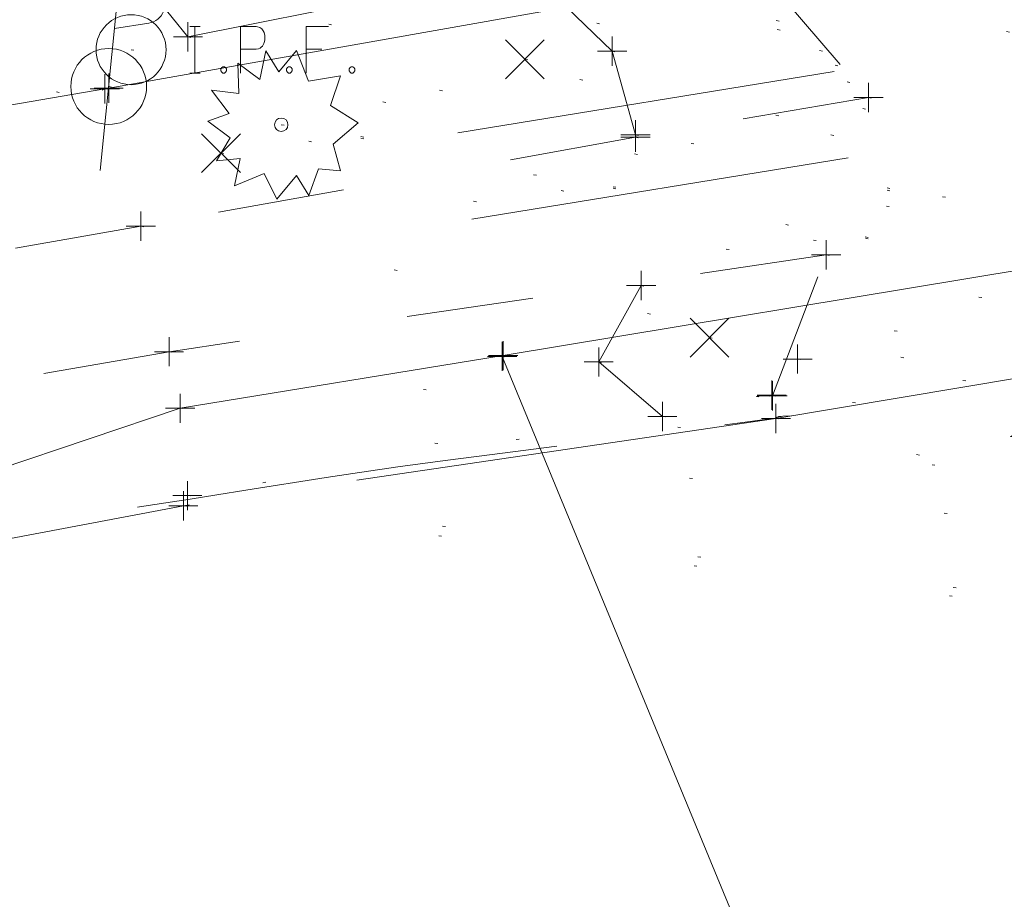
# Model space of a CAD drawing. Extents: x 413123 to 1465301, y 377724 to 504150.
# Tile 230 of 256: x 1463300 to 1463334, y 433888 to 433918. Entities that reach past the tile are written whole.
import ezdxf

# ---------------------------------------------------------------- set-up
doc = ezdxf.new("R2010")
doc.units = 0
doc.header["$MEASUREMENT"] = 0
for name, pattern in [('DGN Style 1', [8.732639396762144, 0.01453018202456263, -8.71810921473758]), ('DGN Style 3', [20.34225483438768, 14.53018202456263, -5.812072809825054]), ('DGN Style 5', [10.171127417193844, 4.35905460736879, -5.812072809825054]), ('gasex', [0]), ('ohcombex', [0])]:
    doc.linetypes.add(name, pattern=pattern)
for name, color, linetype, lineweight in [('DR_X_Storm_Sewer', 151, 'DGN Style 5', 0), ('DR_X_Text', 7, 'Continuous', 0), ('DT_X_Contour_Minor', 136, 'DGN Style 3', 0), ('DT_X_Terrain_Ground_Line', 92, 'DGN Style 3', 13), ('PV_X_Curb', 120, 'DGN Style 1', 0), ('PV_X_EOP', 7, 'DGN Style 3', 0), ('PV_X_Walk', 120, 'DGN Style 5', 0), ('SV_X_Mon_Cells_Found', 7, 'Continuous', 0), ('SV_X_Random_Point (Construction)', 7, 'Continuous', 0), ('UT_X_Electric_Cells', 1, 'Continuous', 0), ('UT_X_Gas', 40, 'gasex', 0), ('UT_X_Overhead_Combined', 30, 'ohcombex', 0), ('VG_X_Cells', 3, 'Continuous', 0)]:
    doc.layers.add(name, color=color, linetype=linetype, lineweight=lineweight)
doc.layers.add('SV_Observation (Construction)', color=97, linetype='DGN Style 1', lineweight=0, transparency=0.9)
doc.layers.add('SV_X_Shot_Marker (Construction)', color=40, linetype='Continuous', lineweight=0, transparency=0.5)
doc.styles.add('X_Straight-Normal LS 0.50_0', font='calibril.ttf')
doc.dimstyles.new('X_Dec-0  Masked  Straight', dxfattribs={"dimtxt": 0.13999972, "dimasz": 0.13999972, "dimexe": 0.06999986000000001, "dimexo": 0.06999986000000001, "dimgap": 0.06999986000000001, "dimtad": 1, "dimdec": 0, "dimzin": 3, "dimdsep": 46, "dimtxsty": 'X_Straight-Normal LS 0.50_0', "dimcen": 0, "dimclrd": 7, "dimclre": 7, "dimaunit": 1, "dimadec": 4, "dimazin": 2, "dimtfac": 1, "dimtdec": 0, "dimtofl": 0, "dimtmove": 1, "dimatfit": 1, "dimfxl": 1, "dimtolj": 1, "dimtzin": 3, "dimlwd": 0, "dimlwe": 0, "dimarcsym": 0})

# ---------------------------------------------------------------- blocks, each defined once
blk = doc.blocks.new('SVPT_509')
at = {"layer": 'SV_X_Shot_Marker (Construction)', "transparency": 33554495}
for p, q in [((0, 0.02499999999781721), (0, -0.02500000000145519)), ((-0.02499999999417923, 0), (0.02500000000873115, 0))]:
    blk.add_line(p, q, dxfattribs=at)
blk.add_point((0, 0), dxfattribs=at)
blk = doc.blocks.new('SVPT_510')
at = {"layer": 'SV_X_Shot_Marker (Construction)', "transparency": 33554495}
for p, q in [((0, 0.02500000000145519), (0, -0.02499999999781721)), ((-0.02499999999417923, 0), (0.02499999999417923, 0))]:
    blk.add_line(p, q, dxfattribs=at)
blk.add_point((0, 0), dxfattribs=at)
blk = doc.blocks.new('SVPT_511')
at = {"layer": 'SV_X_Shot_Marker (Construction)', "transparency": 33554495}
for p, q in [((0, 0.02500000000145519), (0, -0.02499999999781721)), ((-0.02499999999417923, 0), (0.02500000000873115, 0))]:
    blk.add_line(p, q, dxfattribs=at)
blk.add_point((0, 0), dxfattribs=at)
blk = doc.blocks.new('SVPT_512')
at = {"layer": 'SV_X_Shot_Marker (Construction)', "transparency": 33554495}
for p, q in [((0, 0.02500000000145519), (0, -0.02499999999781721)), ((-0.02500000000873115, 0), (0.02499999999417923, 0))]:
    blk.add_line(p, q, dxfattribs=at)
blk.add_point((0, 0), dxfattribs=at)
blk = doc.blocks.new('X_115')
at = {"layer": 'SV_X_Random_Point (Construction)', "color": 7, "linetype": 'Continuous', "lineweight": 0, "transparency": 33554559}
for p, q in [((-0.03333333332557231, -0.0333749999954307), (0.03333333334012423, 0.03337500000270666)), ((-0.03333333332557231, 0.03337500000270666), (0.03333333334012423, -0.0333749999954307))]:
    blk.add_line(p, q, dxfattribs=at)
blk = doc.blocks.new('SVPT_515')
at = {"layer": 'SV_X_Shot_Marker (Construction)', "transparency": 33554495}
for p, q in [((0, 0.02500000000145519), (0, -0.02499999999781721)), ((-0.02499999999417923, 3.637978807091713e-12), (0.02500000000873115, 3.637978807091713e-12))]:
    blk.add_line(p, q, dxfattribs=at)
blk.add_point((0, 3.637978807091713e-12), dxfattribs=at)
blk = doc.blocks.new('SVPT_516')
at = {"layer": 'SV_X_Shot_Marker (Construction)', "transparency": 33554495}
for p, q in [((0, 0.02500000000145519), (0, -0.02499999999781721)), ((-0.02499999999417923, 3.637978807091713e-12), (0.02500000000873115, 3.637978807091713e-12))]:
    blk.add_line(p, q, dxfattribs=at)
blk.add_point((0, 3.637978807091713e-12), dxfattribs=at)
blk = doc.blocks.new('SVPT_517')
at = {"layer": 'SV_X_Shot_Marker (Construction)', "transparency": 33554495}
for p, q in [((1.455191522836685e-11, 0.02499999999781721), (1.455191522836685e-11, -0.02500000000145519)), ((-0.02499999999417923, 0), (0.02500000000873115, 0))]:
    blk.add_line(p, q, dxfattribs=at)
blk.add_point((1.455191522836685e-11, 0), dxfattribs=at)
blk = doc.blocks.new('SVPT_518')
at = {"layer": 'SV_X_Shot_Marker (Construction)', "transparency": 33554495}
for p, q in [((0, 0.02500000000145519), (0, -0.02499999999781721)), ((-0.02499999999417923, 0), (0.02500000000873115, 0))]:
    blk.add_line(p, q, dxfattribs=at)
blk.add_point((0, 0), dxfattribs=at)
blk = doc.blocks.new('SVPT_519')
at = {"layer": 'SV_X_Shot_Marker (Construction)', "transparency": 33554495}
for p, q in [((0, 0.02500000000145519), (0, -0.02499999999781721)), ((-0.02499999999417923, 0), (0.02500000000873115, 0))]:
    blk.add_line(p, q, dxfattribs=at)
blk.add_point((0, 0), dxfattribs=at)
blk = doc.blocks.new('SVPT_520')
at = {"layer": 'SV_X_Shot_Marker (Construction)', "transparency": 33554495}
for p, q in [((0, 0.02499999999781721), (0, -0.02500000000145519)), ((-0.02500000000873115, 0), (0.02499999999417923, 0))]:
    blk.add_line(p, q, dxfattribs=at)
blk.add_point((0, 0), dxfattribs=at)
blk = doc.blocks.new('SVPT_521')
at = {"layer": 'SV_X_Shot_Marker (Construction)', "transparency": 33554495}
for p, q in [((0, 0.02499999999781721), (0, -0.02500000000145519)), ((-0.02500000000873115, 0), (0.02499999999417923, 0))]:
    blk.add_line(p, q, dxfattribs=at)
blk.add_point((0, 0), dxfattribs=at)
blk = doc.blocks.new('SVPT_522')
at = {"layer": 'SV_X_Shot_Marker (Construction)', "transparency": 33554495}
for p, q in [((0, 0.02499999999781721), (0, -0.02500000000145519)), ((-0.02499999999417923, 0), (0.02499999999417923, 0))]:
    blk.add_line(p, q, dxfattribs=at)
blk.add_point((0, 0), dxfattribs=at)
blk = doc.blocks.new('SVPT_523')
at = {"layer": 'SV_X_Shot_Marker (Construction)', "transparency": 33554495}
for p, q in [((0, 0.02500000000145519), (0, -0.02500000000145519)), ((-0.02499999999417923, 0), (0.02500000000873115, 0))]:
    blk.add_line(p, q, dxfattribs=at)
blk.add_point((0, 0), dxfattribs=at)
blk = doc.blocks.new('SVPT_524')
at = {"layer": 'SV_X_Shot_Marker (Construction)', "transparency": 33554495}
for p, q in [((1.455191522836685e-11, 0.02500000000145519), (1.455191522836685e-11, -0.02500000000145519)), ((-0.02499999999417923, 0), (0.02500000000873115, 0))]:
    blk.add_line(p, q, dxfattribs=at)
blk.add_point((1.455191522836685e-11, 0), dxfattribs=at)
blk = doc.blocks.new('X_116')
at = {"layer": 'SV_X_Random_Point (Construction)', "color": 7, "linetype": 'Continuous', "lineweight": 0, "transparency": 33554559}
for p, q in [((-0.03333333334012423, -0.03337499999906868), (0.03333333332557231, 0.03337500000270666)), ((-0.03333333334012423, 0.03337500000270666), (0.03333333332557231, -0.03337499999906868))]:
    blk.add_line(p, q, dxfattribs=at)
blk = doc.blocks.new('SHRUB_44')
at = {"layer": 'VG_X_Cells', "color": 3, "linetype": 'Continuous', "lineweight": 0, "flags": 128}
blk.add_lwpolyline([(-0.004249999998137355, 0.0904999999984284), (0.02599999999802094, 0.1272499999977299), (0.04674999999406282, 0.07458333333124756), (0.1013333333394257, 0.0835833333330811), (0.08441666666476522, 0.03299999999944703), (0.1316666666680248, 0.003249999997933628), (0.0888333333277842, -0.03350000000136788), (0.1013333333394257, -0.07916666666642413), (0.06366666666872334, -0.0757499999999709), (0.04741666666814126, -0.1214166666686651), (0.02599999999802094, -0.08683333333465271), (-0.007916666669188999, -0.1276666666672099), (-0.02933333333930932, -0.08333333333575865), (-0.0803333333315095, -0.1048333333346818), (-0.07074999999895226, -0.05774999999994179), (-0.111333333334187, -0.06191666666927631), (-0.08766666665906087, -0.02241666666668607), (-0.1260833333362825, 0.005999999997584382), (-0.08916666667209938, 0.01916666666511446), (-0.1195000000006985, 0.05933333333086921), (-0.0729166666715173, 0.0538333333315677), (-0.0744166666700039, 0.1057499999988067), (-0.03674999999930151, 0.07733333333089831), (-0.02641666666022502, 0.1265833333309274), (-0.004249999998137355, 0.0904999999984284)], dxfattribs=at)
at = {"layer": 'VG_X_Cells', "color": 3, "linetype": 'Continuous', "lineweight": 0}
blk.add_circle((-3.666662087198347e-05, 2.000001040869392e-05), 0.01152, dxfattribs=at)
blk = doc.blocks.new('X_117')
at = {"layer": 'SV_X_Random_Point (Construction)', "color": 7, "linetype": 'Continuous', "lineweight": 0, "transparency": 33554559}
for p, q in [((-0.03333333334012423, -0.03337499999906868), (0.03333333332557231, 0.03337499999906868)), ((-0.03333333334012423, 0.03337499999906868), (0.03333333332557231, -0.03337499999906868))]:
    blk.add_line(p, q, dxfattribs=at)
blk = doc.blocks.new('SVPT_525')
at = {"layer": 'SV_X_Shot_Marker (Construction)', "transparency": 33554495}
for p, q in [((0, 0.02500000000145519), (0, -0.02499999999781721)), ((-0.02499999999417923, 3.637978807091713e-12), (0.02499999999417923, 3.637978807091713e-12))]:
    blk.add_line(p, q, dxfattribs=at)
blk.add_point((0, 3.637978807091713e-12), dxfattribs=at)
blk = doc.blocks.new('SVPT_527')
at = {"layer": 'SV_X_Shot_Marker (Construction)', "transparency": 33554495}
for p, q in [((0, 0.02499999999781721), (0, -0.02500000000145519)), ((-0.02499999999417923, -3.637978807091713e-12), (0.02500000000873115, -3.637978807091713e-12))]:
    blk.add_line(p, q, dxfattribs=at)
blk.add_point((0, -3.637978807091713e-12), dxfattribs=at)
blk = doc.blocks.new('SVPT_528')
at = {"layer": 'SV_X_Shot_Marker (Construction)', "transparency": 33554495}
for p, q in [((1.455191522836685e-11, 0.02500000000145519), (1.455191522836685e-11, -0.02500000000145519)), ((-0.02499999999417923, 0), (0.02500000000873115, 0))]:
    blk.add_line(p, q, dxfattribs=at)
blk.add_point((1.455191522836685e-11, 0), dxfattribs=at)
blk = doc.blocks.new('SVPT_529')
at = {"layer": 'SV_X_Shot_Marker (Construction)', "transparency": 33554495}
for p, q in [((0, 0.02500000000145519), (0, -0.02499999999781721)), ((-0.02499999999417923, 0), (0.02500000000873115, 0))]:
    blk.add_line(p, q, dxfattribs=at)
blk.add_point((0, 0), dxfattribs=at)
blk = doc.blocks.new('SVPT_530')
at = {"layer": 'SV_X_Shot_Marker (Construction)', "transparency": 33554495}
for p, q in [((1.455191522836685e-11, 0.02500000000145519), (1.455191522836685e-11, -0.02499999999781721)), ((-0.02499999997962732, 0), (0.02500000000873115, 0))]:
    blk.add_line(p, q, dxfattribs=at)
blk.add_point((1.455191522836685e-11, 0), dxfattribs=at)
blk = doc.blocks.new('SVPT_531')
at = {"layer": 'SV_X_Shot_Marker (Construction)', "transparency": 33554495}
for p, q in [((0, 0.02499999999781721), (0, -0.02500000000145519)), ((-0.02499999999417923, 0), (0.02500000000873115, 0))]:
    blk.add_line(p, q, dxfattribs=at)
blk.add_point((0, 0), dxfattribs=at)
blk = doc.blocks.new('SVPT_532')
at = {"layer": 'SV_X_Shot_Marker (Construction)', "transparency": 33554495}
for p, q in [((0, 0.02499999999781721), (0, -0.02500000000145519)), ((-0.02499999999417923, 0), (0.02499999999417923, 0))]:
    blk.add_line(p, q, dxfattribs=at)
blk.add_point((0, 0), dxfattribs=at)
blk = doc.blocks.new('PP_16')
at = {"layer": 'UT_X_Electric_Cells', "color": 1, "linetype": 'Continuous', "lineweight": 0}
for p, q in [((0.04283333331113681, 0.1600000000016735), (-0.03750000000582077, -0.1400000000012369)), ((0.04283333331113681, 0.1600000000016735), (0.08533333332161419, 0.1600000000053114)), ((0.02574999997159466, 0.09625000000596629), (0.08533333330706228, 0.0962500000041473))]:
    blk.add_line(p, q, dxfattribs=at)
blk.add_circle((0, 0), 0.06499999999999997, dxfattribs=at)
at = {"layer": 'UT_X_Electric_Cells', "color": 1, "linetype": 'Continuous', "lineweight": 0, "extrusion": (0, 0, -1)}
blk.add_arc((-0.08595833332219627, 0.1281249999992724), 0.03188112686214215, 88.8766972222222, 271.1233027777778, dxfattribs=at)
blk = doc.blocks.new('SVPT_533')
at = {"layer": 'SV_X_Shot_Marker (Construction)', "transparency": 33554495}
for p, q in [((1.455191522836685e-11, 0.02499999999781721), (1.455191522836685e-11, -0.02500000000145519)), ((-0.02499999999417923, 0), (0.02500000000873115, 0))]:
    blk.add_line(p, q, dxfattribs=at)
blk.add_point((1.455191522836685e-11, 0), dxfattribs=at)
blk = doc.blocks.new('SVPT_661')
at = {"layer": 'SV_X_Shot_Marker (Construction)', "transparency": 33554495}
for p, q in [((0, 0.02499999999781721), (0, -0.02500000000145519)), ((-0.02499999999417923, 0), (0.02500000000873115, 0))]:
    blk.add_line(p, q, dxfattribs=at)
blk.add_point((0, 0), dxfattribs=at)
blk = doc.blocks.new('*U5554', base_point=(1463158.719041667, 433438.2508333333, 579.5851666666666))
at = {"layer": 'DT_X_Contour_Minor', "elevation": 575.9999999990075, "flags": 128}
blk.add_lwpolyline([(1463260.333534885, 433914.288392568), (1463260.368739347, 433913.925230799), (1463260.333912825, 433913.832200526), (1463260.214345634, 433913.7087504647), (1463260.010037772, 433913.5548806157), (1463259.72098924, 433913.3705909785), (1463258.837205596, 433912.8385922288), (1463258.375470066, 433912.5221397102), (1463257.653101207, 433911.9717812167), (1463256.670099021, 433911.1875167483), (1463255.426463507, 433910.169346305), (1463249.014686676, 433904.8721036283), (1463245.638225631, 433902.5284120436), (1463245.002922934, 433902.0883153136), (1463244.544069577, 433901.7724643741), (1463244.261665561, 433901.5808592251), (1463244.155710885, 433901.5134998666), (1463244.072970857, 433901.4890630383), (1463247.888666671, 433901.2463398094), (1463249.059702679, 433901.2030081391), (1463250.9375125, 433901.1770373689), (1463253.522096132, 433901.1684274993), (1463256.813453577, 433901.1771785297), (1463266.532771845, 433901.2236624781), (1463269.736809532, 433901.2398285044), (1463272.059433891, 433901.253463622), (1463273.500644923, 433901.264567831), (1463274.060442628, 433901.2731411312), (1463274.378018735, 433901.2926287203), (1463274.489758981, 433901.2997749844), (1463274.586797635, 433901.3065980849), (1463274.669134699, 433901.3130980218), (1463274.736770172, 433901.3192747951), (1463274.897529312, 433901.3353153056), (1463274.967784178, 433901.329993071), (1463275.057979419, 433901.3019959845), (1463275.168115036, 433901.2513240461), (1463275.298191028, 433901.1779772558), (1463275.95173987, 433900.7827842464), (1463276.036518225, 433900.7315198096), (1463276.188766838, 433900.6938404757), (1463276.609179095, 433900.6027729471), (1463277.297754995, 433900.4583172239), (1463278.25449454, 433900.2604733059), (1463281.163351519, 433899.6617052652), (1463282.150509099, 433899.4547897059), (1463282.930339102, 433899.2831190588), (1463283.50284153, 433899.1466933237), (1463283.868016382, 433899.0455125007), (1463285.08840135, 433898.6555734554), (1463294.707161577, 433900.1555533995), (1463296.54672167, 433900.4433724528), (1463297.943076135, 433900.6639810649), (1463298.896224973, 433900.8173792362), (1463299.406168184, 433900.9035669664), (1463300.175075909, 433901.0437869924), (1463300.517118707, 433901.1033495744), (1463300.966566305, 433901.1768723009), (1463301.523418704, 433901.2643551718), (1463302.187675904, 433901.3657981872), (1463304.102234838, 433901.6549264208), (1463304.859353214, 433901.7702867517), (1463305.694789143, 433901.8995215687), (1463306.608542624, 433902.0426308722), (1463307.600613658, 433902.1996146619), (1463310.350559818, 433902.6367374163), (1463311.502313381, 433902.8119945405), (1463312.895114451, 433903.0099238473), (1463314.528963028, 433903.2305253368), (1463316.403859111, 433903.4737990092), (1463321.724978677, 433904.1527583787), (1463323.47215548, 433904.3757624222), (1463324.722846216, 433904.5355550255), (1463325.477050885, 433904.6321361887), (1463325.734769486, 433904.6655059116), (1463325.760037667, 433904.6702099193), (1463325.768591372, 433904.6721076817), (1463325.775301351, 433904.6742729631), (1463325.780167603, 433904.6767057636), (1463325.783190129, 433904.6794060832), (1463325.788791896, 433904.6869636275), (1463325.792540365, 433904.6901360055), (1463325.799584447, 433904.6939849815), (1463325.809924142, 433904.6985105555), (1463325.82355945, 433904.7037127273), (1463325.864314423, 433904.7184873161), (1463325.885386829, 433904.7236936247), (1463325.91803782, 433904.7282316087), (1463325.962267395, 433904.7321012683), (1463326.018075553, 433904.7353026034), (1463326.305530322, 433904.7486827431)], dxfattribs=at)
blk = doc.blocks.new('IPF_9')
at = {"layer": 'SV_X_Mon_Cells_Found', "color": 7, "linetype": 'Continuous', "lineweight": 0, "flags": 128}
for points in [[(0.1007188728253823, 0.04000000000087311), (0.1183555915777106, 0.04000000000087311)], [(0.1095372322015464, -0.04000000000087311), (0.1095372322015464, 0.04000000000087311)], [(0.1878001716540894, -0.04000000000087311), (0.1878001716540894, 0.04000000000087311), (0.2142552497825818, 0.04000000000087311), (0.217015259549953, 0.03936523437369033), (0.220869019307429, 0.03810546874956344), (0.2225267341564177, 0.03684570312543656), (0.2241759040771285, 0.03558593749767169), (0.2263804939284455, 0.03244140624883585), (0.2280382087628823, 0.02928710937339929), (0.2291405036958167, 0.02424804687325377), (0.2291405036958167, 0.01668945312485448), (0.2285850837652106, 0.01416992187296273), (0.227482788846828, 0.01039062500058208), (0.225278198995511, 0.005986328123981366), (0.223073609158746, 0.004091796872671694), (0.2214244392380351, 0.002832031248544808), (0.2186644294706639, 0.001572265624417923), (0.2142552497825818, 0.0009472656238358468), (0.1878001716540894, 0.0009472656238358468)], [(0.3382677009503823, 0.04000000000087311), (0.3002342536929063, 0.04000000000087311), (0.3002342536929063, -0.04000000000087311)], [(0.3002342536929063, 0.0009472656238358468), (0.327244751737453, 0.0009472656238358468)], [(0.157491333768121, -0.02928710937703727), (0.1602427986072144, -0.02928710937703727), (0.161900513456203, -0.03054687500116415), (0.1635496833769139, -0.03306640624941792), (0.1635496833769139, -0.03622070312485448), (0.161900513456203, -0.03874023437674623), (0.1602427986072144, -0.04000000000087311), (0.157491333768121, -0.04000000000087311), (0.1558336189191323, -0.03874023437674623), (0.1541844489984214, -0.03622070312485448), (0.1541844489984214, -0.03306640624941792), (0.1558336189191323, -0.03054687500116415), (0.157491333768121, -0.02928710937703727)], [(0.269925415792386, -0.02928710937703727), (0.2726768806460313, -0.02928710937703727), (0.2743345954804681, -0.03054687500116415), (0.275983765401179, -0.03306640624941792), (0.275983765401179, -0.03622070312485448), (0.2743345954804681, -0.03874023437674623), (0.2726768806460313, -0.04000000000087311), (0.269925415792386, -0.04000000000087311), (0.2682677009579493, -0.03874023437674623), (0.2666185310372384, -0.03622070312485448), (0.2666185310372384, -0.03306640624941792), (0.2682677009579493, -0.03054687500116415), (0.269925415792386, -0.02928710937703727)], [(0.3773948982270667, -0.02928710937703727), (0.3801463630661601, -0.02928710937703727), (0.3818040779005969, -0.03054687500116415), (0.3834532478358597, -0.03306640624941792), (0.3834532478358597, -0.03622070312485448), (0.3818040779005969, -0.03874023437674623), (0.3801463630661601, -0.04000000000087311), (0.3773948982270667, -0.04000000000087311), (0.375737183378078, -0.03874023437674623), (0.3740880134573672, -0.03622070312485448), (0.3740880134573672, -0.03306640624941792), (0.375737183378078, -0.03054687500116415), (0.3773948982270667, -0.02928710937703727)], [(0.1007188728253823, -0.04000000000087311), (0.1183555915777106, -0.04000000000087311)]]:
    blk.add_lwpolyline(points, dxfattribs=at)
at = {"layer": 'SV_X_Mon_Cells_Found', "color": 7, "linetype": 'Continuous', "lineweight": 0}
blk.add_circle((0, 0), 0.06, dxfattribs=at)

msp = doc.modelspace()

# ---------------------------------------------------------------- linework, layer by layer
at = {"layer": 'DR_X_Storm_Sewer', "ltscale": 3}
for p, q in [((1463284.750225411, 433909.5417977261, 576.315349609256), (1463439.718923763, 433934.8166504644, 576.315349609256)), ((1463285.233134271, 433906.5809196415, 576.315349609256), (1463440.201832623, 433931.8557723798, 576.315349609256))]:
    msp.add_line(p, q, dxfattribs=at)
at = {"layer": 'PV_X_Curb', "extrusion": (-0.05997667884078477, 0.296880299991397, 0.9530293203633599), "elevation": 41601.90022236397, "flags": 128}
msp.add_lwpolyline([(-1520271.167048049, -129000.4978792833), (-1520250.815960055, -129001.1487567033), (-1520243.947115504, -129001.4456929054)], dxfattribs=at)
at = {"layer": 'PV_X_EOP', "extrusion": (0.06484450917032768, -0.02087621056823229, 0.9976769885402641), "elevation": 86405.1727920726, "flags": 128}
msp.add_lwpolyline([(861470.6932218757, -1256976.029560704), (861467.7561959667, -1256975.447572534), (861466.6462981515, -1256978.103780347)], dxfattribs=at)
at = {"layer": 'PV_X_EOP'}
for points in [[(1463736.258747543, 433976.3677306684, 582.4031630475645), (1463708.928051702, 433969.5500022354, 581.9694168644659), (1463674.269084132, 433962.9293571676, 581.4755923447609), (1463659.535262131, 433960.3968763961, 581.2651625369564), (1463609.646771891, 433952.1806760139, 580.4415606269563), (1463564.117128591, 433944.4518725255, 579.7813975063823), (1463542.069404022, 433940.737880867, 579.4043470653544), (1463516.414538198, 433936.3950760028, 578.970669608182), (1463490.445364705, 433932.1340754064, 578.5225183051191), (1463472.922958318, 433929.2509243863, 578.2941384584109), (1463450.12726533, 433925.5968596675, 577.9198854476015), (1463431.581209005, 433922.5159639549, 577.5426790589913), (1463411.218144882, 433919.0542981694, 577.180024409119), (1463380.074156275, 433913.7264882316, 576.7315988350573), (1463354.295798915, 433909.4373572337, 576.3706678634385), (1463325.78089473, 433904.660800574, 575.9930523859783), (1463305.458030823, 433901.6674845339, 575.6998013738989), (1463298.89307961, 433900.4229733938, 575.6579951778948)], [(1463320.98852354, 433914.3106421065, 576.6765665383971), (1463320.163058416, 433917.2511132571, 576.7013138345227), (1463317.256099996, 433920.0718697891, 576.754563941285), (1463305.616153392, 433917.7480755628, 576.2851514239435), (1463300.090430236, 433924.5696800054, 575.7146615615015)]]:
    msp.add_polyline3d(points, dxfattribs=at)
msp.add_rational_spline([(1463920.791048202, 433904.0633671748, 586.3037028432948), (1463917.936213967, 433913.6655179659, 586.4221177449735), (1463915.081379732, 433923.2676687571, 586.5405326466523), (1463912.226545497, 433932.8698195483, 586.6589475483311), (1463911.165241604, 433936.6067062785, 586.7081786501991), (1463910.103937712, 433940.3435930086, 586.7574097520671), (1463909.04263382, 433944.0804797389, 586.8066408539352), (1463907.720337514, 433950.726873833, 586.8848170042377), (1463904.25707427, 433957.3440689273, 586.9345440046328), (1463895.714915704, 433965.1768086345, 587.0128089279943), (1463886.636716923, 433967.9750135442, 586.760751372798), (1463879.106911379, 433967.8787315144, 586.7222989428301), (1463875.336479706, 433966.7637938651, 586.6165797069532), (1463867.107361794, 433964.3303978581, 586.3858432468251), (1463858.878243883, 433961.8970018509, 586.1551067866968), (1463850.649125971, 433959.4636058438, 585.9243703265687), (1463849.119743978, 433958.9870037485, 585.8954569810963), (1463847.590361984, 433958.5104016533, 585.8665436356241), (1463846.060979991, 433958.033799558, 585.8376302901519), (1463842.62343288, 433957.0122987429, 585.7533386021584), (1463839.185885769, 433955.9907979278, 585.6690469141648), (1463835.748338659, 433954.9692971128, 585.5847552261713), (1463819.460309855, 433950.979356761, 585.2009035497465), (1463803.172281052, 433946.9894164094, 584.8170518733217), (1463786.884252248, 433942.9994760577, 584.433200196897), (1463770.753828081, 433939.7659148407, 584.0371321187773), (1463754.569688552, 433936.8118276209, 583.6493587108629), (1463738.336678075, 433934.1380986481, 583.2699960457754), (1463729.093822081, 433932.5865984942, 583.0264172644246), (1463719.850966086, 433931.0350983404, 582.7828384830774), (1463710.608110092, 433929.4835981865, 582.5392597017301), (1463700.929105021, 433927.8691301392, 582.3193884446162), (1463691.25009995, 433926.254662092, 582.0995171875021), (1463681.571094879, 433924.6401940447, 581.8796459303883), (1463672.581206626, 433923.1298516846, 581.6503499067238), (1463663.591318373, 433921.6195093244, 581.4210538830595), (1463654.60143012, 433920.1091669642, 581.1917578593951), (1463651.461804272, 433919.5789185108, 581.0892299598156), (1463648.322178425, 433919.0486700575, 580.9867020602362), (1463645.182552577, 433918.5184216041, 580.8841741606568), (1463633.317211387, 433916.5175558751, 580.6799924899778), (1463621.451870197, 433914.5166901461, 580.4758108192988), (1463609.586529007, 433912.5158244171, 580.2716291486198), (1463599.760228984, 433910.9001845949, 580.1664984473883), (1463589.93392896, 433909.2845447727, 580.061367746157), (1463580.107628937, 433907.6689049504, 579.9562370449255), (1463571.534539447, 433906.2474698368, 579.8068422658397), (1463562.961449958, 433904.826034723, 579.6574474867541), (1463554.388360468, 433903.4045996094, 579.5080527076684), (1463544.3923866, 433901.7484337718, 579.3141872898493), (1463534.396412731, 433900.0922679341, 579.1203218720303), (1463524.400438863, 433898.4361020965, 578.9264564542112), (1463516.493257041, 433897.138429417, 578.815980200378), (1463508.586075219, 433895.8407567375, 578.7055039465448), (1463500.678893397, 433894.5430840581, 578.5950276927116), (1463490.338688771, 433892.8074350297, 578.4153121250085), (1463479.998484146, 433891.0717860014, 578.2355965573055), (1463469.658279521, 433889.3361369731, 578.0558809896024), (1463458.946084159, 433887.5293454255, 577.9014269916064), (1463448.233888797, 433885.7225538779, 577.7469729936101), (1463437.521693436, 433883.9157623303, 577.5925189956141), (1463429.424077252, 433882.5948891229, 577.4610983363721), (1463421.326461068, 433881.2740159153, 577.3296776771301), (1463413.228844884, 433879.9531427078, 577.1982570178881), (1463404.256560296, 433878.4601595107, 577.0371808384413), (1463395.284275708, 433876.9671763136, 576.8761046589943), (1463386.311991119, 433875.4741931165, 576.7150284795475), (1463381.952417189, 433874.7711210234, 576.6165084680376), (1463377.592843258, 433874.0680489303, 576.5179884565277), (1463373.233269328, 433873.3649768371, 576.419468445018), (1463367.295375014, 433872.3152518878, 576.3411538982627), (1463361.357480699, 433871.2655269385, 576.2628393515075), (1463355.419586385, 433870.2158019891, 576.1845248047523), (1463347.624599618, 433868.920801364, 576.1089125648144), (1463339.82961285, 433867.6258007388, 576.0333003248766), (1463332.034626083, 433866.3308001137, 575.9576880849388), (1463326.181806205, 433865.3229802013, 575.8961451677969), (1463320.328986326, 433864.3151602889, 575.834602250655), (1463314.476166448, 433863.3073403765, 575.7730593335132), (1463311.826944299, 433862.8856345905, 575.7480777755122), (1463309.177722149, 433862.4639288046, 575.7230962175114), (1463306.5285, 433862.0422230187, 575.6981146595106)], [1, 1, 1, 1, 1, 1, 1, 1, 1, 1, 1, 1, 1, 1, 1, 1, 1, 1, 1, 1, 1, 1, 1, 1, 1, 0.9999002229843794, 0.9999002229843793, 1, 1, 1, 1, 1, 1, 1, 1, 1, 1, 1, 1, 1, 1, 1, 1, 1, 1, 1, 1, 1, 1, 1, 1, 1, 1, 1, 1, 1, 1, 1, 1, 1, 1, 1, 1, 1, 1, 1, 1, 1, 1, 1, 1, 1, 1, 1, 1, 1, 1, 1, 1, 1, 1, 1], degree=3, knots=[0, 0, 0, 0, 0.03846153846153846, 0.03846153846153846, 0.03846153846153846, 0.07692307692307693, 0.07692307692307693, 0.07692307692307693, 0.09254171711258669, 0.09603727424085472, 0.1059763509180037, 0.1153846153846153, 0.1153846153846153, 0.1153846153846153, 0.1538461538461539, 0.1538461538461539, 0.1538461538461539, 0.1923076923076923, 0.1923076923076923, 0.1923076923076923, 0.2307692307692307, 0.2307692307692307, 0.2307692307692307, 0.2692307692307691, 0.2692307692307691, 0.2692307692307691, 0.3076923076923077, 0.3076923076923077, 0.3076923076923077, 0.3461538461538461, 0.3461538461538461, 0.3461538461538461, 0.3846153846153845, 0.3846153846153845, 0.3846153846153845, 0.423076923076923, 0.423076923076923, 0.423076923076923, 0.4615384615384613, 0.4615384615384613, 0.4615384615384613, 0.4999999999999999, 0.4999999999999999, 0.4999999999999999, 0.5384615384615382, 0.5384615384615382, 0.5384615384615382, 0.5769230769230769, 0.5769230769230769, 0.5769230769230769, 0.6153846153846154, 0.6153846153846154, 0.6153846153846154, 0.6538461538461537, 0.6538461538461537, 0.6538461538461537, 0.6923076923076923, 0.6923076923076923, 0.6923076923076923, 0.7307692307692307, 0.7307692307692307, 0.7307692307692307, 0.7692307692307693, 0.7692307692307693, 0.7692307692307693, 0.8076923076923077, 0.8076923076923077, 0.8076923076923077, 0.8461538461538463, 0.8461538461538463, 0.8461538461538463, 0.8846153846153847, 0.8846153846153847, 0.8846153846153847, 0.9230769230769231, 0.9230769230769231, 0.9230769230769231, 0.9615384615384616, 0.9615384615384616, 0.9615384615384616, 1, 1, 1, 1], dxfattribs=at)
at = {"layer": 'PV_X_Walk'}
for points in [[(1463581.112639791, 433957.5892787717, 580.3438335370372), (1463540.368318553, 433950.7731777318, 580.1606143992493), (1463515.534389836, 433946.6985828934, 579.6642136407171), (1463488.756048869, 433942.3353543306, 579.1850704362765), (1463471.720328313, 433939.3800619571, 578.9916401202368), (1463448.746669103, 433935.5370586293, 578.5763023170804), (1463442.084726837, 433934.4948033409, 578.4709996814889), (1463441.921389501, 433935.0661637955, 578.4856121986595), (1463437.524270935, 433934.2705394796, 578.4220738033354), (1463437.492027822, 433933.7406939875, 578.4052793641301), (1463429.93820521, 433932.4834998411, 578.2370604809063), (1463417.704113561, 433930.3823878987, 578.1048006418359), (1463409.350821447, 433928.9651073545, 577.9589259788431), (1463406.708035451, 433928.599934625, 577.8881168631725), (1463402.953881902, 433933.1974243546, 577.8080152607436), (1463375.995929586, 433928.789824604, 577.588819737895), (1463379.502840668, 433923.987730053, 577.5035458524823), (1463350.388793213, 433919.0949765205, 577.1186920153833), (1463346.515329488, 433923.8226815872, 577.1388170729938), (1463325.146654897, 433920.1100130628, 576.8213703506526), (1463328.954551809, 433915.6681563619, 576.8191565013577), (1463320.96203744, 433914.3061285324, 576.6810061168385), (1463303.999264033, 433911.2528113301, 576.3939719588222), (1463297.469434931, 433910.1067523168, 576.3732536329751)], [(1463325.666196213, 433905.4393694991, 576.4111592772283), (1463327.506042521, 433910.2723749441, 576.5815863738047), (1463304.968067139, 433906.9502831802, 576.3682325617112), (1463298.248769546, 433905.7736613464, 576.2108981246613)]]:
    msp.add_polyline3d(points, dxfattribs=at)
at = {"layer": 'SV_Observation (Construction)', "transparency": 33554434}
for p, q in [((1463058.790594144, 433963.2640460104, 573.5233208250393), (1463476.48249, 433881.5466500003, 578.84)), ((1463300.090430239, 433924.569680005, 575.7146615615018), (1463476.48249, 433881.5466500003, 578.84)), ((1463302.065182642, 433922.8784059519, 575.8611770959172), (1463476.48249, 433881.5466500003, 578.84)), ((1463302.462543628, 433922.2230024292, 575.9318704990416), (1463476.48249, 433881.5466500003, 578.84)), ((1463293.223619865, 433921.9812703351, 576.1829607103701), (1463476.48249, 433881.5466500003, 578.84)), ((1463325.146654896, 433920.1100130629, 576.8213703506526), (1463476.48249, 433881.5466500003, 578.84)), ((1463317.256099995, 433920.0718697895, 576.7545639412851), (1463476.48249, 433881.5466500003, 578.84)), ((1463318.69993159, 433919.3260564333, 576.7207626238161), (1463476.48249, 433881.5466500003, 578.84)), ((1463305.616153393, 433917.7480755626, 576.2851514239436), (1463476.48249, 433881.5466500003, 578.84)), ((1463303.664692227, 433917.3048850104, 576.3860887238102), (1463476.48249, 433881.5466500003, 578.84)), ((1463320.163058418, 433917.2511132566, 576.7013138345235), (1463476.48249, 433881.5466500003, 578.84)), ((1463317.170859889, 433916.9742682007, 576.7683434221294), (1463476.48249, 433881.5466500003, 578.84)), ((1463302.762601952, 433915.964462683, 576.3541514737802), (1463144.659820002, 433828.0796399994, 574.66)), ((1463302.898336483, 433916.0434381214, 576.3545234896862), (1463476.48249, 433881.5466500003, 578.84)), ((1463302.898530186, 433915.9871018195, 576.4588291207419), (1463476.48249, 433881.5466500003, 578.84)), ((1463328.95455181, 433915.6681563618, 576.8191565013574), (1463476.48249, 433881.5466500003, 578.84)), ((1463308.816194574, 433914.7314180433, 576.6325661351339), (1463476.48249, 433881.5466500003, 578.84)), ((1463320.967127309, 433914.3868597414, 576.6772079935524), (1463476.48249, 433881.5466500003, 578.84)), ((1463320.962037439, 433914.306128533, 576.6810061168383), (1463476.48249, 433881.5466500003, 578.84)), ((1463306.748187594, 433913.7560400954, 576.6659228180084), (1463476.48249, 433881.5466500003, 578.84)), ((1463303.999264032, 433911.2528113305, 576.3939719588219), (1463476.48249, 433881.5466500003, 578.84)), ((1463327.506042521, 433910.2723749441, 576.5815863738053), (1463476.48249, 433881.5466500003, 578.84)), ((1463321.156303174, 433909.2176493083, 576.5501808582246), (1463476.48249, 433881.5466500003, 578.84)), ((1463323.500342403, 433907.4342679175, 576.6935938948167), (1463476.48249, 433881.5466500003, 578.84)), ((1463304.968067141, 433906.9502831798, 576.3682325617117), (1463476.48249, 433881.5466500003, 578.84)), ((1463316.389343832, 433906.7893496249, 576.6020414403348), (1463476.48249, 433881.5466500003, 578.84)), ((1463316.423702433, 433906.8159589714, 576.6056151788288), (1463476.48249, 433881.5466500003, 578.84)), ((1463319.703544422, 433906.5998732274, 576.5898271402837), (1463476.48249, 433881.5466500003, 578.84)), ((1463326.525365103, 433906.6994083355, 576.473387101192), (1463476.48249, 433881.5466500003, 578.84)), ((1463325.636315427, 433905.460771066, 576.4190458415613), (1463476.48249, 433881.5466500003, 578.84)), ((1463325.666196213, 433905.4393694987, 576.4111592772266), (1463476.48249, 433881.5466500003, 578.84)), ((1463325.666196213, 433905.4393694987, 576.4111592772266), (1463476.48249, 433881.5466500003, 578.84)), ((1463305.345800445, 433905.0116010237, 576.4973363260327), (1463476.48249, 433881.5466500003, 578.84)), ((1463321.885946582, 433904.7312661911, 576.4088805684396), (1463476.48249, 433881.5466500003, 578.84)), ((1463325.780894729, 433904.6608005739, 575.9930523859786), (1463476.48249, 433881.5466500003, 578.84)), ((1463305.595276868, 433902.0174171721, 576.2140227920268), (1463476.48249, 433881.5466500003, 578.84)), ((1463305.45803082, 433901.6674845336, 575.6998013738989), (1463476.48249, 433881.5466500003, 578.84))]:
    msp.add_line(p, q, dxfattribs=at)
at = {"layer": 'UT_X_Gas', "extrusion": (0.1150442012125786, 0.04201030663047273, 0.9924716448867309), "elevation": 187146.8835794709, "flags": 128}
msp.add_lwpolyline([(-94353.50470641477, -1511834.564280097), (-94400.47370250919, -1511836.533461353), (-94426.39652805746, -1511832.683118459)], dxfattribs=at)
at = {"layer": 'UT_X_Gas'}
for points in [[(1463305.345800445, 433905.0116010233, 576.4973363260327), (1463316.423702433, 433906.8159589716, 576.6056151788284), (1463379.293553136, 433917.2509070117, 577.1441196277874), (1463411.985598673, 433922.5421323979, 577.6508210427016), (1463411.898938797, 433922.4251520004, 577.6312390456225), (1463460.999336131, 433930.8866956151, 578.5956461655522), (1463489.642017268, 433935.3339957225, 579.0146661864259), (1463531.140145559, 433942.3919759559, 579.8321382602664), (1463609.136286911, 433954.8857893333, 580.4905701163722), (1463646.98795254, 433961.1461537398, 581.0271593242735), (1463739.364148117, 433976.5450480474, 582.4689959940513), (1463764.818260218, 433982.0112402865, 583.0966498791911), (1463775.406811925, 433984.1990027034, 583.4028602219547), (1463805.796784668, 433991.5587027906, 584.2986364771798), (1463834.560296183, 434000.6198269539, 584.8917499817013), (1463852.576016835, 434006.143099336, 585.334967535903), (1463918.761077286, 434029.3961439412, 587.1939564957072), (1463939.805818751, 433956.4582461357, 587.6131706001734), (1463944.009710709, 433939.6665144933, 587.137914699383), (1463952.985601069, 433910.5285784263, 586.7915121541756)], [(1463009.060005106, 433854.7621318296, 573.8962308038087), (1463023.742467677, 433858.5651825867, 574.2061454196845), (1463044.054345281, 433863.3347612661, 574.441225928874), (1463048.888319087, 433864.2873376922, 574.4581579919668), (1463058.010268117, 433866.0935094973, 574.3518967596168), (1463077.380384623, 433869.0382254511, 574.1681617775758), (1463103.816523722, 433872.5185267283, 574.260011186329), (1463126.043869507, 433875.9317808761, 574.5089818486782), (1463131.957308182, 433876.286554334, 574.5860991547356), (1463147.390505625, 433878.7858187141, 574.6415613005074), (1463173.896921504, 433883.2198312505, 575.0196973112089), (1463202.907526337, 433887.9012096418, 575.2573660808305), (1463252.124466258, 433896.1047960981, 575.6119861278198), (1463273.541097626, 433899.5157094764, 575.793650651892), (1463299.098554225, 433902.9127476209, 576.3475334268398), (1463305.345800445, 433905.0116010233, 576.4973363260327)]]:
    msp.add_polyline3d(points, dxfattribs=at)
at = {"layer": 'UT_X_Overhead_Combined'}
for points in [[(1463302.898530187, 433915.9871018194, 576.4588291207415), (1463428.260023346, 433938.1556889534, 578.2671838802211), (1463571.946097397, 433963.4614838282, 585.9190472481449), (1463748.300877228, 433993.9790076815, 583.3749200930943), (1463864.076004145, 434023.1918622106, 584.5279986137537), (1463966.567777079, 434063.3611942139, 585.7734589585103)], [(1462576.415615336, 433794.0416710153, 571.872700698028), (1462719.274554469, 433817.741253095, 577.477493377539), (1462830.052610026, 433834.6444063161, 573.0968773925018), (1463007.851093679, 433865.5413130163, 574.3215917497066), (1463126.986742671, 433885.5308450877, 574.7713215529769), (1463302.762601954, 433915.9644626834, 576.3541514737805)]]:
    msp.add_polyline3d(points, dxfattribs=at)

# ---------------------------------------------------------------- block references
at = {"layer": 'DT_X_Terrain_Ground_Line'}
msp.add_blockref('*U5554', (1463158.719041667, 433438.2508333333, 579.5851666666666), dxfattribs=at)
at = {"layer": 'SV_X_Mon_Cells_Found', "color": 7, "linetype": 'Continuous', "lineweight": 0, "xscale": 20, "yscale": 20, "zscale": 20}
msp.add_blockref('IPF_9', (1463303.664692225, 433917.3048850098, 576.3860887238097), dxfattribs=at)
at = {"layer": 'SV_X_Random_Point (Construction)', "color": 7, "linetype": 'Continuous', "lineweight": 0, "transparency": 33554559, "xscale": 20, "yscale": 20, "zscale": 20}
for name, p in [('X_115', (1463317.170859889, 433916.9742682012, 576.7683434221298)), ('X_117', (1463306.748187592, 433913.756040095, 576.6659228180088)), ('X_116', (1463323.500342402, 433907.4342679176, 576.6935938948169))]:
    msp.add_blockref(name, p, dxfattribs=at)
at = {"layer": 'SV_X_Shot_Marker (Construction)', "transparency": 33554495, "xscale": 20, "yscale": 20, "zscale": 20}
for name, p in [('SVPT_525', (1463305.616153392, 433917.7480755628, 576.2851514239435)), ('SVPT_512', (1463320.163058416, 433917.2511132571, 576.7013138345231)), ('SVPT_661', (1463302.762601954, 433915.9644626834, 576.3541514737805)), ('SVPT_533', (1463302.898530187, 433915.9871018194, 576.4588291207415)), ('SVPT_509', (1463328.954551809, 433915.6681563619, 576.8191565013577)), ('SVPT_510', (1463320.96203744, 433914.3061285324, 576.6810061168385)), ('SVPT_511', (1463320.967127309, 433914.3868597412, 576.6772079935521)), ('SVPT_532', (1463303.999264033, 433911.2528113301, 576.3939719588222)), ('SVPT_521', (1463327.506042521, 433910.2723749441, 576.5815863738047)), ('SVPT_522', (1463321.156303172, 433909.2176493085, 576.5501808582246)), ('SVPT_531', (1463304.968067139, 433906.9502831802, 576.3682325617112)), ('SVPT_516', (1463316.389343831, 433906.7893496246, 576.6020414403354)), ('SVPT_515', (1463316.423702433, 433906.8159589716, 576.6056151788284)), ('SVPT_523', (1463319.703544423, 433906.5998732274, 576.5898271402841)), ('SVPT_520', (1463326.525365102, 433906.6994083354, 576.473387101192)), ('SVPT_517', (1463325.63631543, 433905.460771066, 576.419045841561)), ('SVPT_518', (1463325.666196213, 433905.4393694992, 576.4111592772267)), ('SVPT_519', (1463325.666196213, 433905.4393694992, 576.4111592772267)), ('SVPT_530', (1463305.345800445, 433905.0116010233, 576.4973363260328)), ('SVPT_524', (1463321.885946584, 433904.7312661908, 576.4088805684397)), ('SVPT_527', (1463325.78089473, 433904.660800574, 575.9930523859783)), ('SVPT_529', (1463305.595276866, 433902.0174171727, 576.2140227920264)), ('SVPT_528', (1463305.458030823, 433901.6674845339, 575.6998013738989))]:
    msp.add_blockref(name, p, dxfattribs=at)
at = {"layer": 'UT_X_Electric_Cells', "color": 1, "linetype": 'Continuous', "lineweight": 0, "xscale": 20, "yscale": 20, "zscale": 20, "rotation": 9.251083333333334}
msp.add_blockref('PP_16', (1463302.898336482, 433916.0434381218, 576.3545234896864), dxfattribs=at)
at = {"layer": 'VG_X_Cells', "color": 3, "linetype": 'Continuous', "lineweight": 0, "xscale": 20, "yscale": 20, "zscale": 20}
msp.add_blockref('SHRUB_44', (1463308.816194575, 433914.7314180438, 576.6325661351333), dxfattribs=at)

# ---------------------------------------------------------------- leaders
at = {"layer": 'DR_X_Text', "color": 7, "linetype": 'Continuous', "lineweight": 0, "annotation_type": 0, "has_hookline": 1, "hookline_direction": 0}
for points, text_width in [([(1463285.005223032, 433911.3238591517), (1463289.560290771, 433942.5116953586), (1463289.700290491, 433942.5116953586)], 21.39411107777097), ([(1463284.299953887, 433894.0998295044), (1463288.512722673, 433881.3876369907), (1463288.652722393, 433881.3876369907)], 36.9448492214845)]:
    msp.add_leader(points, dimstyle='X_Dec-0  Masked  Straight', override={"dimscale": 0, "dimtxt": 0.13999972, "dimasz": 0.13999972, "dimtad": 0}, dxfattribs=dict(at, text_width=text_width))

doc.saveas('drawing.dxf')
